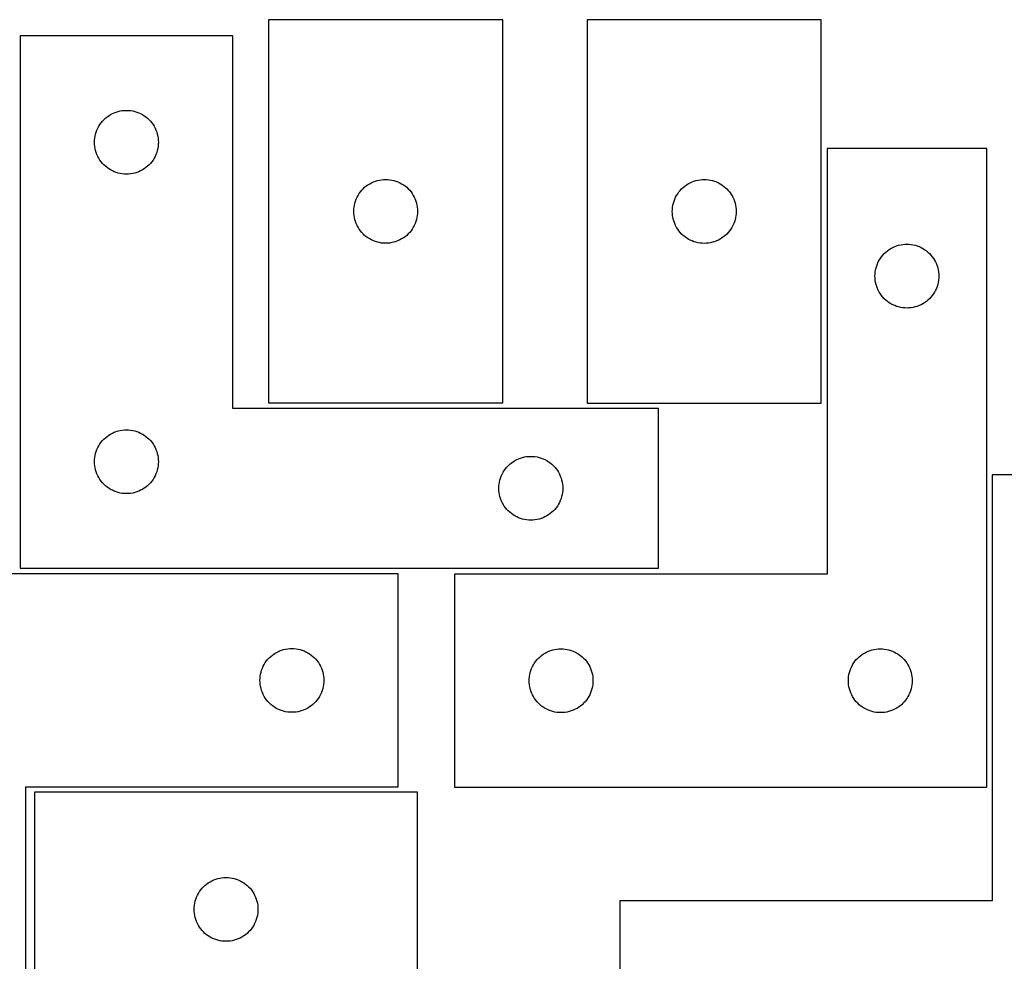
# Model space of a CAD drawing. Header units: millimetres. Extents: x 7 to 1243, y 7 to 1502.
# Tile 17 of 25: x 375 to 653, y 1076 to 1341. Entities that reach past the tile are written whole.
import ezdxf

# ---------------------------------------------------------------- set-up
doc = ezdxf.new("R2010")
doc.units = ezdxf.units.MM
doc.layers.add('CUT', color=7, linetype='CONTINUOUS', true_color=0x000000)

msp = doc.modelspace()

# ---------------------------------------------------------------- linework, layer by layer
at = {"layer": 'CUT'}
for p, q in [((511.655913, 1340.92386), (445.655913, 1340.92386)), ((445.655913, 1340.92386), (445.655913, 1232.92386)), ((511.655913, 1232.92386), (511.655913, 1340.92386)), ((535.464502, 1340.898955), (535.464502, 1232.898955)), ((601.464502, 1340.898955), (535.464502, 1340.898955)), ((601.464502, 1232.898955), (601.464502, 1340.898955)), ((435.576568, 1336.37967), (375.576568, 1336.37967)), ((375.576568, 1336.37967), (375.576568, 1186.37967)), ((435.576568, 1231.37967), (435.576568, 1336.37967)), ((399.212607, 1312.743631), (399.642455, 1313.146228)), ((399.642455, 1313.146228), (400.097715, 1313.51985)), ((400.097715, 1313.51985), (400.576436, 1313.862897)), ((400.576436, 1313.862897), (401.076568, 1314.173899)), ((401.076568, 1314.173899), (401.595969, 1314.451525)), ((401.595969, 1314.451525), (402.132417, 1314.694586)), ((402.132417, 1314.694586), (402.683612, 1314.902041)), ((402.683612, 1314.902041), (403.247196, 1315.073002)), ((403.247196, 1315.073002), (403.820755, 1315.206738)), ((403.820755, 1315.206738), (404.401832, 1315.302674)), ((404.401832, 1315.302674), (404.987939, 1315.3604)), ((404.987939, 1315.3604), (405.576568, 1315.37967)), ((405.576568, 1315.37967), (406.165196, 1315.3604)), ((406.165196, 1315.3604), (406.751303, 1315.302674)), ((406.751303, 1315.302674), (407.332381, 1315.206738)), ((407.332381, 1315.206738), (407.905939, 1315.073002)), ((407.905939, 1315.073002), (408.469523, 1314.902041)), ((408.469523, 1314.902041), (409.020719, 1314.694586)), ((409.020719, 1314.694586), (409.557166, 1314.451525)), ((409.557166, 1314.451525), (410.076568, 1314.173899)), ((410.076568, 1314.173899), (410.5767, 1313.862897)), ((410.5767, 1313.862897), (411.055421, 1313.51985)), ((411.055421, 1313.51985), (411.51068, 1313.146228)), ((411.51068, 1313.146228), (411.940529, 1312.743631)), ((397.261652, 1309.823821), (397.504713, 1310.360268)), ((397.504713, 1310.360268), (397.782339, 1310.87967)), ((397.782339, 1310.87967), (398.093341, 1311.379802)), ((398.093341, 1311.379802), (398.436388, 1311.858523)), ((398.436388, 1311.858523), (398.810009, 1312.313782)), ((398.810009, 1312.313782), (399.212607, 1312.743631)), ((411.940529, 1312.743631), (412.343126, 1312.313782)), ((412.343126, 1312.313782), (412.716748, 1311.858523)), ((412.716748, 1311.858523), (413.059794, 1311.379802)), ((413.059794, 1311.379802), (413.370796, 1310.87967)), ((413.370796, 1310.87967), (413.648422, 1310.360268)), ((413.648422, 1310.360268), (413.891483, 1309.823821)), ((396.595837, 1306.968298), (396.653564, 1307.554406)), ((396.653564, 1307.554406), (396.7495, 1308.135483)), ((396.7495, 1308.135483), (396.883235, 1308.709041)), ((396.883235, 1308.709041), (397.054196, 1309.272625)), ((397.054196, 1309.272625), (397.261652, 1309.823821)), ((413.891483, 1309.823821), (414.098939, 1309.272625)), ((414.098939, 1309.272625), (414.2699, 1308.709041)), ((414.2699, 1308.709041), (414.403635, 1308.135483)), ((414.403635, 1308.135483), (414.499571, 1307.554406)), ((414.499571, 1307.554406), (414.557298, 1306.968298)), ((396.576568, 1306.37967), (396.595837, 1306.968298)), ((396.595837, 1305.791042), (396.576568, 1306.37967)), ((396.653564, 1305.204934), (396.595837, 1305.791042)), ((396.7495, 1304.623857), (396.653564, 1305.204934)), ((414.499571, 1305.204934), (414.403635, 1304.623857)), ((414.557298, 1305.791042), (414.499571, 1305.204934)), ((414.557298, 1306.968298), (414.576568, 1306.37967)), ((414.576568, 1306.37967), (414.557298, 1305.791042)), ((396.883235, 1304.050299), (396.7495, 1304.623857)), ((397.054196, 1303.486715), (396.883235, 1304.050299)), ((397.261652, 1302.935519), (397.054196, 1303.486715)), ((397.504713, 1302.399072), (397.261652, 1302.935519)), ((397.782339, 1301.87967), (397.504713, 1302.399072)), ((413.648422, 1302.399072), (413.370796, 1301.87967)), ((413.891483, 1302.935519), (413.648422, 1302.399072)), ((414.098939, 1303.486715), (413.891483, 1302.935519)), ((414.2699, 1304.050299), (414.098939, 1303.486715)), ((414.403635, 1304.623857), (414.2699, 1304.050299)), ((648.102751, 1304.669222), (603.102751, 1304.669222)), ((603.102751, 1304.669222), (603.102751, 1184.669222)), ((648.102751, 1124.669222), (648.102751, 1304.669222)), ((398.093341, 1301.379538), (397.782339, 1301.87967)), ((398.436388, 1300.900817), (398.093341, 1301.379538)), ((398.810009, 1300.445558), (398.436388, 1300.900817)), ((399.212607, 1300.015709), (398.810009, 1300.445558)), ((399.642455, 1299.613112), (399.212607, 1300.015709)), ((400.097715, 1299.23949), (399.642455, 1299.613112)), ((400.576436, 1298.896444), (400.097715, 1299.23949)), ((411.055421, 1299.23949), (410.5767, 1298.896444)), ((411.51068, 1299.613112), (411.055421, 1299.23949)), ((411.940529, 1300.015709), (411.51068, 1299.613112)), ((412.343126, 1300.445558), (411.940529, 1300.015709)), ((412.716748, 1300.900817), (412.343126, 1300.445558)), ((413.059794, 1301.379538), (412.716748, 1300.900817)), ((413.370796, 1301.87967), (413.059794, 1301.379538)), ((401.076568, 1298.585441), (400.576436, 1298.896444)), ((401.595969, 1298.307815), (401.076568, 1298.585441)), ((402.132417, 1298.064754), (401.595969, 1298.307815)), ((402.683612, 1297.857299), (402.132417, 1298.064754)), ((403.247196, 1297.686338), (402.683612, 1297.857299)), ((403.820755, 1297.552603), (403.247196, 1297.686338)), ((404.401832, 1297.456666), (403.820755, 1297.552603)), ((404.987939, 1297.39894), (404.401832, 1297.456666)), ((405.576568, 1297.37967), (404.987939, 1297.39894)), ((406.165196, 1297.39894), (405.576568, 1297.37967)), ((406.751303, 1297.456666), (406.165196, 1297.39894)), ((407.332381, 1297.552603), (406.751303, 1297.456666)), ((407.905939, 1297.686338), (407.332381, 1297.552603)), ((408.469523, 1297.857299), (407.905939, 1297.686338)), ((409.020719, 1298.064754), (408.469523, 1297.857299)), ((409.557166, 1298.307815), (409.020719, 1298.064754)), ((410.076568, 1298.585441), (409.557166, 1298.307815)), ((410.5767, 1298.896444), (410.076568, 1298.585441)), ((472.291952, 1293.287821), (472.7218, 1293.690419)), ((472.7218, 1293.690419), (473.17706, 1294.06404)), ((473.17706, 1294.06404), (473.655781, 1294.407087)), ((473.655781, 1294.407087), (474.155913, 1294.718089)), ((474.155913, 1294.718089), (474.675314, 1294.995715)), ((474.675314, 1294.995715), (475.211762, 1295.238776)), ((475.211762, 1295.238776), (475.762958, 1295.446231)), ((475.762958, 1295.446231), (476.326541, 1295.617193)), ((476.326541, 1295.617193), (476.9001, 1295.750928)), ((476.9001, 1295.750928), (477.481177, 1295.846864)), ((477.481177, 1295.846864), (478.067285, 1295.904591)), ((478.067285, 1295.904591), (478.655913, 1295.92386)), ((478.655913, 1295.92386), (479.244541, 1295.904591)), ((479.244541, 1295.904591), (479.830648, 1295.846864)), ((479.830648, 1295.846864), (480.411726, 1295.750928)), ((480.411726, 1295.750928), (480.985284, 1295.617193)), ((480.985284, 1295.617193), (481.548868, 1295.446231)), ((481.548868, 1295.446231), (482.100064, 1295.238776)), ((482.100064, 1295.238776), (482.636511, 1294.995715)), ((482.636511, 1294.995715), (483.155913, 1294.718089)), ((483.155913, 1294.718089), (483.656045, 1294.407087)), ((483.656045, 1294.407087), (484.134766, 1294.06404)), ((484.134766, 1294.06404), (484.590025, 1293.690419)), ((484.590025, 1293.690419), (485.019874, 1293.287821)), ((562.100541, 1293.262916), (562.530389, 1293.665513)), ((562.530389, 1293.665513), (562.985649, 1294.039135)), ((562.985649, 1294.039135), (563.46437, 1294.382182)), ((563.46437, 1294.382182), (563.964502, 1294.693184)), ((563.964502, 1294.693184), (564.483904, 1294.97081)), ((564.483904, 1294.97081), (565.020351, 1295.213871)), ((565.020351, 1295.213871), (565.571547, 1295.421326)), ((565.571547, 1295.421326), (566.13513, 1295.592287)), ((566.13513, 1295.592287), (566.708689, 1295.726023)), ((566.708689, 1295.726023), (567.289766, 1295.821959)), ((567.289766, 1295.821959), (567.875874, 1295.879685)), ((567.875874, 1295.879685), (568.464502, 1295.898955)), ((568.464502, 1295.898955), (569.05313, 1295.879685)), ((569.05313, 1295.879685), (569.639237, 1295.821959)), ((569.639237, 1295.821959), (570.220315, 1295.726023)), ((570.220315, 1295.726023), (570.793873, 1295.592287)), ((570.793873, 1295.592287), (571.357457, 1295.421326)), ((571.357457, 1295.421326), (571.908653, 1295.213871)), ((571.908653, 1295.213871), (572.4451, 1294.97081)), ((572.4451, 1294.97081), (572.964502, 1294.693184)), ((572.964502, 1294.693184), (573.464634, 1294.382182)), ((573.464634, 1294.382182), (573.943355, 1294.039135)), ((573.943355, 1294.039135), (574.398614, 1293.665513)), ((574.398614, 1293.665513), (574.828463, 1293.262916)), ((470.340997, 1290.368011), (470.584058, 1290.904458)), ((470.584058, 1290.904458), (470.861684, 1291.42386)), ((470.861684, 1291.42386), (471.172686, 1291.923992)), ((471.172686, 1291.923992), (471.515733, 1292.402713)), ((471.515733, 1292.402713), (471.889354, 1292.857973)), ((471.889354, 1292.857973), (472.291952, 1293.287821)), ((485.019874, 1293.287821), (485.422471, 1292.857973)), ((485.422471, 1292.857973), (485.796093, 1292.402713)), ((485.796093, 1292.402713), (486.139139, 1291.923992)), ((486.139139, 1291.923992), (486.450141, 1291.42386)), ((486.450141, 1291.42386), (486.727767, 1290.904458)), ((486.727767, 1290.904458), (486.970828, 1290.368011)), ((560.149586, 1290.343106), (560.392647, 1290.879553)), ((560.392647, 1290.879553), (560.670273, 1291.398955)), ((560.670273, 1291.398955), (560.981275, 1291.899087)), ((560.981275, 1291.899087), (561.324322, 1292.377808)), ((561.324322, 1292.377808), (561.697943, 1292.833067)), ((561.697943, 1292.833067), (562.100541, 1293.262916)), ((574.828463, 1293.262916), (575.23106, 1292.833067)), ((575.23106, 1292.833067), (575.604682, 1292.377808)), ((575.604682, 1292.377808), (575.947728, 1291.899087)), ((575.947728, 1291.899087), (576.25873, 1291.398955)), ((576.25873, 1291.398955), (576.536356, 1290.879553)), ((576.536356, 1290.879553), (576.779418, 1290.343106)), ((469.675182, 1287.512488), (469.732909, 1288.098596)), ((469.732909, 1288.098596), (469.828845, 1288.679673)), ((469.828845, 1288.679673), (469.96258, 1289.253232)), ((469.96258, 1289.253232), (470.133542, 1289.816815)), ((470.133542, 1289.816815), (470.340997, 1290.368011)), ((486.970828, 1290.368011), (487.178284, 1289.816815)), ((487.178284, 1289.816815), (487.349245, 1289.253232)), ((487.349245, 1289.253232), (487.48298, 1288.679673)), ((487.48298, 1288.679673), (487.578916, 1288.098596)), ((487.578916, 1288.098596), (487.636643, 1287.512488)), ((559.483771, 1287.487583), (559.541498, 1288.073691)), ((559.541498, 1288.073691), (559.637434, 1288.654768)), ((559.637434, 1288.654768), (559.771169, 1289.228326)), ((559.771169, 1289.228326), (559.942131, 1289.79191)), ((559.942131, 1289.79191), (560.149586, 1290.343106)), ((576.779418, 1290.343106), (576.986873, 1289.79191)), ((576.986873, 1289.79191), (577.157834, 1289.228326)), ((577.157834, 1289.228326), (577.291569, 1288.654768)), ((577.291569, 1288.654768), (577.387505, 1288.073691)), ((577.387505, 1288.073691), (577.445232, 1287.487583)), ((469.655913, 1286.92386), (469.675182, 1287.512488)), ((469.675182, 1286.335232), (469.655913, 1286.92386)), ((469.732909, 1285.749125), (469.675182, 1286.335232)), ((469.828845, 1285.168047), (469.732909, 1285.749125)), ((487.578916, 1285.749125), (487.48298, 1285.168047)), ((487.636643, 1286.335232), (487.578916, 1285.749125)), ((487.636643, 1287.512488), (487.655913, 1286.92386)), ((487.655913, 1286.92386), (487.636643, 1286.335232)), ((559.464502, 1286.898955), (559.483771, 1287.487583)), ((559.483771, 1286.310327), (559.464502, 1286.898955)), ((559.541498, 1285.724219), (559.483771, 1286.310327)), ((559.637434, 1285.143142), (559.541498, 1285.724219)), ((577.387505, 1285.724219), (577.291569, 1285.143142)), ((577.445232, 1286.310327), (577.387505, 1285.724219)), ((577.445232, 1287.487583), (577.464502, 1286.898955)), ((577.464502, 1286.898955), (577.445232, 1286.310327)), ((469.96258, 1284.594489), (469.828845, 1285.168047)), ((470.133542, 1284.030905), (469.96258, 1284.594489)), ((470.340997, 1283.479709), (470.133542, 1284.030905)), ((470.584058, 1282.943262), (470.340997, 1283.479709)), ((470.861684, 1282.42386), (470.584058, 1282.943262)), ((486.727767, 1282.943262), (486.450141, 1282.42386)), ((486.970828, 1283.479709), (486.727767, 1282.943262)), ((487.178284, 1284.030905), (486.970828, 1283.479709)), ((487.349245, 1284.594489), (487.178284, 1284.030905)), ((487.48298, 1285.168047), (487.349245, 1284.594489)), ((559.771169, 1284.569584), (559.637434, 1285.143142)), ((559.942131, 1284.006), (559.771169, 1284.569584)), ((560.149586, 1283.454804), (559.942131, 1284.006)), ((560.392647, 1282.918357), (560.149586, 1283.454804)), ((560.670273, 1282.398955), (560.392647, 1282.918357)), ((576.536356, 1282.918357), (576.25873, 1282.398955)), ((576.779418, 1283.454804), (576.536356, 1282.918357)), ((576.986873, 1284.006), (576.779418, 1283.454804)), ((577.157834, 1284.569584), (576.986873, 1284.006)), ((577.291569, 1285.143142), (577.157834, 1284.569584)), ((471.172686, 1281.923728), (470.861684, 1282.42386)), ((471.515733, 1281.445007), (471.172686, 1281.923728)), ((471.889354, 1280.989748), (471.515733, 1281.445007)), ((472.291952, 1280.559899), (471.889354, 1280.989748)), ((472.7218, 1280.157302), (472.291952, 1280.559899)), ((473.17706, 1279.78368), (472.7218, 1280.157302)), ((473.655781, 1279.440634), (473.17706, 1279.78368)), ((484.134766, 1279.78368), (483.656045, 1279.440634)), ((484.590025, 1280.157302), (484.134766, 1279.78368)), ((485.019874, 1280.559899), (484.590025, 1280.157302)), ((485.422471, 1280.989748), (485.019874, 1280.559899)), ((485.796093, 1281.445007), (485.422471, 1280.989748)), ((486.139139, 1281.923728), (485.796093, 1281.445007)), ((486.450141, 1282.42386), (486.139139, 1281.923728)), ((560.981275, 1281.898823), (560.670273, 1282.398955)), ((561.324322, 1281.420102), (560.981275, 1281.898823)), ((561.697943, 1280.964843), (561.324322, 1281.420102)), ((562.100541, 1280.534994), (561.697943, 1280.964843)), ((562.530389, 1280.132397), (562.100541, 1280.534994)), ((562.985649, 1279.758775), (562.530389, 1280.132397)), ((563.46437, 1279.415729), (562.985649, 1279.758775)), ((573.943355, 1279.758775), (573.464634, 1279.415729)), ((574.398614, 1280.132397), (573.943355, 1279.758775)), ((574.828463, 1280.534994), (574.398614, 1280.132397)), ((575.23106, 1280.964843), (574.828463, 1280.534994)), ((575.604682, 1281.420102), (575.23106, 1280.964843)), ((575.947728, 1281.898823), (575.604682, 1281.420102)), ((576.25873, 1282.398955), (575.947728, 1281.898823)), ((474.155913, 1279.129632), (473.655781, 1279.440634)), ((474.675314, 1278.852006), (474.155913, 1279.129632)), ((475.211762, 1278.608944), (474.675314, 1278.852006)), ((475.762958, 1278.401489), (475.211762, 1278.608944)), ((476.326541, 1278.230528), (475.762958, 1278.401489)), ((476.9001, 1278.096793), (476.326541, 1278.230528)), ((477.481177, 1278.000856), (476.9001, 1278.096793)), ((478.067285, 1277.94313), (477.481177, 1278.000856)), ((478.655913, 1277.92386), (478.067285, 1277.94313)), ((479.244541, 1277.94313), (478.655913, 1277.92386)), ((479.830648, 1278.000856), (479.244541, 1277.94313)), ((480.411726, 1278.096793), (479.830648, 1278.000856)), ((480.985284, 1278.230528), (480.411726, 1278.096793)), ((481.548868, 1278.401489), (480.985284, 1278.230528)), ((482.100064, 1278.608944), (481.548868, 1278.401489)), ((482.636511, 1278.852006), (482.100064, 1278.608944)), ((483.155913, 1279.129632), (482.636511, 1278.852006)), ((483.656045, 1279.440634), (483.155913, 1279.129632)), ((563.964502, 1279.104726), (563.46437, 1279.415729)), ((564.483904, 1278.8271), (563.964502, 1279.104726)), ((565.020351, 1278.584039), (564.483904, 1278.8271)), ((565.571547, 1278.376584), (565.020351, 1278.584039)), ((566.13513, 1278.205623), (565.571547, 1278.376584)), ((566.708689, 1278.071887), (566.13513, 1278.205623)), ((567.289766, 1277.975951), (566.708689, 1278.071887)), ((567.875874, 1277.918225), (567.289766, 1277.975951)), ((568.464502, 1277.898955), (567.875874, 1277.918225)), ((569.05313, 1277.918225), (568.464502, 1277.898955)), ((569.639237, 1277.975951), (569.05313, 1277.918225)), ((570.220315, 1278.071887), (569.639237, 1277.975951)), ((570.793873, 1278.205623), (570.220315, 1278.071887)), ((571.357457, 1278.376584), (570.793873, 1278.205623)), ((571.908653, 1278.584039), (571.357457, 1278.376584)), ((572.4451, 1278.8271), (571.908653, 1278.584039)), ((572.964502, 1279.104726), (572.4451, 1278.8271)), ((573.464634, 1279.415729), (572.964502, 1279.104726)), ((621.622153, 1276.741076), (622.1586, 1276.984137)), ((622.1586, 1276.984137), (622.709796, 1277.191593)), ((622.709796, 1277.191593), (623.27338, 1277.362554)), ((623.27338, 1277.362554), (623.846938, 1277.496289)), ((623.846938, 1277.496289), (624.428015, 1277.592225)), ((624.428015, 1277.592225), (625.014123, 1277.649952)), ((625.014123, 1277.649952), (625.602751, 1277.669222)), ((625.602751, 1277.669222), (626.191379, 1277.649952)), ((626.191379, 1277.649952), (626.777487, 1277.592225)), ((626.777487, 1277.592225), (627.358564, 1277.496289)), ((627.358564, 1277.496289), (627.932122, 1277.362554)), ((627.932122, 1277.362554), (628.495706, 1277.191593)), ((628.495706, 1277.191593), (629.046902, 1276.984137)), ((629.046902, 1276.984137), (629.583349, 1276.741076)), ((618.119525, 1273.669354), (618.462571, 1274.148074)), ((618.462571, 1274.148074), (618.836193, 1274.603334)), ((618.836193, 1274.603334), (619.23879, 1275.033183)), ((619.23879, 1275.033183), (619.668639, 1275.43578)), ((619.668639, 1275.43578), (620.123898, 1275.809402)), ((620.123898, 1275.809402), (620.602619, 1276.152448)), ((620.602619, 1276.152448), (621.102751, 1276.46345)), ((621.102751, 1276.46345), (621.622153, 1276.741076)), ((629.583349, 1276.741076), (630.102751, 1276.46345)), ((630.102751, 1276.46345), (630.602883, 1276.152448)), ((630.602883, 1276.152448), (631.081604, 1275.809402)), ((631.081604, 1275.809402), (631.536863, 1275.43578)), ((631.536863, 1275.43578), (631.966712, 1275.033183)), ((631.966712, 1275.033183), (632.369309, 1274.603334)), ((632.369309, 1274.603334), (632.742931, 1274.148074)), ((632.742931, 1274.148074), (633.085978, 1273.669354)), ((616.909419, 1270.998593), (617.08038, 1271.562177)), ((617.08038, 1271.562177), (617.287835, 1272.113372)), ((617.287835, 1272.113372), (617.530896, 1272.64982)), ((617.530896, 1272.64982), (617.808522, 1273.169222)), ((617.808522, 1273.169222), (618.119525, 1273.669354)), ((633.085978, 1273.669354), (633.39698, 1273.169222)), ((633.39698, 1273.169222), (633.674606, 1272.64982)), ((633.674606, 1272.64982), (633.917667, 1272.113372)), ((633.917667, 1272.113372), (634.125122, 1271.562177)), ((634.125122, 1271.562177), (634.296084, 1270.998593)), ((616.602751, 1268.669222), (616.622021, 1269.25785)), ((616.622021, 1268.080593), (616.602751, 1268.669222)), ((616.622021, 1269.25785), (616.679747, 1269.843957)), ((616.679747, 1269.843957), (616.775684, 1270.425034)), ((616.775684, 1270.425034), (616.909419, 1270.998593)), ((634.296084, 1270.998593), (634.429819, 1270.425034)), ((634.429819, 1270.425034), (634.525755, 1269.843957)), ((634.525755, 1269.843957), (634.583481, 1269.25785)), ((634.583481, 1269.25785), (634.602751, 1268.669222)), ((634.602751, 1268.669222), (634.583481, 1268.080593)), ((616.679747, 1267.494486), (616.622021, 1268.080593)), ((616.775684, 1266.913409), (616.679747, 1267.494486)), ((616.909419, 1266.33985), (616.775684, 1266.913409)), ((617.08038, 1265.776266), (616.909419, 1266.33985)), ((634.296084, 1266.33985), (634.125122, 1265.776266)), ((634.429819, 1266.913409), (634.296084, 1266.33985)), ((634.525755, 1267.494486), (634.429819, 1266.913409)), ((634.583481, 1268.080593), (634.525755, 1267.494486)), ((617.287835, 1265.225071), (617.08038, 1265.776266)), ((617.530896, 1264.688623), (617.287835, 1265.225071)), ((617.808522, 1264.169222), (617.530896, 1264.688623)), ((618.119525, 1263.669089), (617.808522, 1264.169222)), ((618.462571, 1263.190369), (618.119525, 1263.669089)), ((618.836193, 1262.735109), (618.462571, 1263.190369)), ((632.742931, 1263.190369), (632.369309, 1262.735109)), ((633.085978, 1263.669089), (632.742931, 1263.190369)), ((633.39698, 1264.169222), (633.085978, 1263.669089)), ((633.674606, 1264.688623), (633.39698, 1264.169222)), ((633.917667, 1265.225071), (633.674606, 1264.688623)), ((634.125122, 1265.776266), (633.917667, 1265.225071)), ((619.23879, 1262.305261), (618.836193, 1262.735109)), ((619.668639, 1261.902663), (619.23879, 1262.305261)), ((620.123898, 1261.529042), (619.668639, 1261.902663)), ((620.602619, 1261.185995), (620.123898, 1261.529042)), ((621.102751, 1260.874993), (620.602619, 1261.185995)), ((621.622153, 1260.597367), (621.102751, 1260.874993)), ((622.1586, 1260.354306), (621.622153, 1260.597367)), ((622.709796, 1260.14685), (622.1586, 1260.354306)), ((629.046902, 1260.354306), (628.495706, 1260.14685)), ((629.583349, 1260.597367), (629.046902, 1260.354306)), ((630.102751, 1260.874993), (629.583349, 1260.597367)), ((630.602883, 1261.185995), (630.102751, 1260.874993)), ((631.081604, 1261.529042), (630.602883, 1261.185995)), ((631.536863, 1261.902663), (631.081604, 1261.529042)), ((631.966712, 1262.305261), (631.536863, 1261.902663)), ((632.369309, 1262.735109), (631.966712, 1262.305261)), ((623.27338, 1259.975889), (622.709796, 1260.14685)), ((623.846938, 1259.842154), (623.27338, 1259.975889)), ((624.428015, 1259.746218), (623.846938, 1259.842154)), ((625.014123, 1259.688491), (624.428015, 1259.746218)), ((625.602751, 1259.669222), (625.014123, 1259.688491)), ((626.191379, 1259.688491), (625.602751, 1259.669222)), ((626.777487, 1259.746218), (626.191379, 1259.688491)), ((627.358564, 1259.842154), (626.777487, 1259.746218)), ((627.932122, 1259.975889), (627.358564, 1259.842154)), ((628.495706, 1260.14685), (627.932122, 1259.975889)), ((445.655913, 1232.92386), (511.655913, 1232.92386)), ((535.464502, 1232.898955), (601.464502, 1232.898955)), ((555.576568, 1231.37967), (435.576568, 1231.37967)), ((555.576568, 1186.37967), (555.576568, 1231.37967)), ((401.076568, 1224.173899), (401.595969, 1224.451525)), ((401.595969, 1224.451525), (402.132417, 1224.694586)), ((402.132417, 1224.694586), (402.683612, 1224.902041)), ((402.683612, 1224.902041), (403.247196, 1225.073002)), ((403.247196, 1225.073002), (403.820755, 1225.206738)), ((403.820755, 1225.206738), (404.401832, 1225.302674)), ((404.401832, 1225.302674), (404.987939, 1225.3604)), ((404.987939, 1225.3604), (405.576568, 1225.37967)), ((405.576568, 1225.37967), (406.165196, 1225.3604)), ((406.165196, 1225.3604), (406.751303, 1225.302674)), ((406.751303, 1225.302674), (407.332381, 1225.206738)), ((407.332381, 1225.206738), (407.905939, 1225.073002)), ((407.905939, 1225.073002), (408.469523, 1224.902041)), ((408.469523, 1224.902041), (409.020719, 1224.694586)), ((409.020719, 1224.694586), (409.557166, 1224.451525)), ((409.557166, 1224.451525), (410.076568, 1224.173899)), ((398.093341, 1221.379802), (398.436388, 1221.858523)), ((398.436388, 1221.858523), (398.810009, 1222.313782)), ((398.810009, 1222.313782), (399.212607, 1222.743631)), ((399.212607, 1222.743631), (399.642455, 1223.146228)), ((399.642455, 1223.146228), (400.097715, 1223.51985)), ((400.097715, 1223.51985), (400.576436, 1223.862897)), ((400.576436, 1223.862897), (401.076568, 1224.173899)), ((410.076568, 1224.173899), (410.5767, 1223.862897)), ((410.5767, 1223.862897), (411.055421, 1223.51985)), ((411.055421, 1223.51985), (411.51068, 1223.146228)), ((411.51068, 1223.146228), (411.940529, 1222.743631)), ((411.940529, 1222.743631), (412.343126, 1222.313782)), ((412.343126, 1222.313782), (412.716748, 1221.858523)), ((412.716748, 1221.858523), (413.059794, 1221.379802)), ((396.7495, 1218.135483), (396.883235, 1218.709041)), ((396.883235, 1218.709041), (397.054196, 1219.272625)), ((397.054196, 1219.272625), (397.261652, 1219.823821)), ((397.261652, 1219.823821), (397.504713, 1220.360268)), ((397.504713, 1220.360268), (397.782339, 1220.87967)), ((397.782339, 1220.87967), (398.093341, 1221.379802)), ((413.059794, 1221.379802), (413.370796, 1220.87967)), ((413.370796, 1220.87967), (413.648422, 1220.360268)), ((413.648422, 1220.360268), (413.891483, 1219.823821)), ((413.891483, 1219.823821), (414.098939, 1219.272625)), ((414.098939, 1219.272625), (414.2699, 1218.709041)), ((414.2699, 1218.709041), (414.403635, 1218.135483)), ((396.576568, 1216.37967), (396.595837, 1216.968298)), ((396.595837, 1215.791042), (396.576568, 1216.37967)), ((396.595837, 1216.968298), (396.653564, 1217.554406)), ((396.653564, 1217.554406), (396.7495, 1218.135483)), ((414.403635, 1218.135483), (414.499571, 1217.554406)), ((414.499571, 1217.554406), (414.557298, 1216.968298)), ((414.557298, 1216.968298), (414.576568, 1216.37967)), ((414.576568, 1216.37967), (414.557298, 1215.791042)), ((513.642455, 1215.646228), (514.097715, 1216.01985)), ((514.097715, 1216.01985), (514.576436, 1216.362897)), ((514.576436, 1216.362897), (515.076568, 1216.673899)), ((515.076568, 1216.673899), (515.595969, 1216.951525)), ((515.595969, 1216.951525), (516.132417, 1217.194586)), ((516.132417, 1217.194586), (516.683612, 1217.402041)), ((516.683612, 1217.402041), (517.247196, 1217.573002)), ((517.247196, 1217.573002), (517.820755, 1217.706738)), ((517.820755, 1217.706738), (518.401832, 1217.802674)), ((518.401832, 1217.802674), (518.987939, 1217.8604)), ((518.987939, 1217.8604), (519.576568, 1217.87967)), ((519.576568, 1217.87967), (520.165196, 1217.8604)), ((520.165196, 1217.8604), (520.751303, 1217.802674)), ((520.751303, 1217.802674), (521.332381, 1217.706738)), ((521.332381, 1217.706738), (521.905939, 1217.573002)), ((521.905939, 1217.573002), (522.469523, 1217.402041)), ((522.469523, 1217.402041), (523.020719, 1217.194586)), ((523.020719, 1217.194586), (523.557166, 1216.951525)), ((523.557166, 1216.951525), (524.076568, 1216.673899)), ((524.076568, 1216.673899), (524.5767, 1216.362897)), ((524.5767, 1216.362897), (525.055421, 1216.01985)), ((525.055421, 1216.01985), (525.51068, 1215.646228)), ((396.653564, 1215.204934), (396.595837, 1215.791042)), ((396.7495, 1214.623857), (396.653564, 1215.204934)), ((396.883235, 1214.050299), (396.7495, 1214.623857)), ((397.054196, 1213.486715), (396.883235, 1214.050299)), ((397.261652, 1212.935519), (397.054196, 1213.486715)), ((414.098939, 1213.486715), (413.891483, 1212.935519)), ((414.2699, 1214.050299), (414.098939, 1213.486715)), ((414.403635, 1214.623857), (414.2699, 1214.050299)), ((414.499571, 1215.204934), (414.403635, 1214.623857)), ((414.557298, 1215.791042), (414.499571, 1215.204934)), ((511.504713, 1212.860268), (511.782339, 1213.37967)), ((511.782339, 1213.37967), (512.093341, 1213.879802)), ((512.093341, 1213.879802), (512.436388, 1214.358523)), ((512.436388, 1214.358523), (512.810009, 1214.813782)), ((512.810009, 1214.813782), (513.212607, 1215.243631)), ((513.212607, 1215.243631), (513.642455, 1215.646228)), ((525.51068, 1215.646228), (525.940529, 1215.243631)), ((525.940529, 1215.243631), (526.343126, 1214.813782)), ((526.343126, 1214.813782), (526.716748, 1214.358523)), ((526.716748, 1214.358523), (527.059794, 1213.879802)), ((527.059794, 1213.879802), (527.370796, 1213.37967)), ((527.370796, 1213.37967), (527.648422, 1212.860268)), ((397.504713, 1212.399072), (397.261652, 1212.935519)), ((397.782339, 1211.87967), (397.504713, 1212.399072)), ((398.093341, 1211.379538), (397.782339, 1211.87967)), ((398.436388, 1210.900817), (398.093341, 1211.379538)), ((398.810009, 1210.445558), (398.436388, 1210.900817)), ((399.212607, 1210.015709), (398.810009, 1210.445558)), ((412.343126, 1210.445558), (411.940529, 1210.015709)), ((412.716748, 1210.900817), (412.343126, 1210.445558)), ((413.059794, 1211.379538), (412.716748, 1210.900817)), ((413.370796, 1211.87967), (413.059794, 1211.379538)), ((413.648422, 1212.399072), (413.370796, 1211.87967)), ((413.891483, 1212.935519), (413.648422, 1212.399072)), ((510.653564, 1210.054406), (510.7495, 1210.635483)), ((510.7495, 1210.635483), (510.883235, 1211.209041)), ((510.883235, 1211.209041), (511.054196, 1211.772625)), ((511.054196, 1211.772625), (511.261652, 1212.323821)), ((511.261652, 1212.323821), (511.504713, 1212.860268)), ((527.648422, 1212.860268), (527.891483, 1212.323821)), ((527.891483, 1212.323821), (528.098939, 1211.772625)), ((528.098939, 1211.772625), (528.2699, 1211.209041)), ((528.2699, 1211.209041), (528.403635, 1210.635483)), ((528.403635, 1210.635483), (528.499571, 1210.054406)), ((694.660063, 1212.671175), (649.660063, 1212.671175)), ((649.660063, 1212.671175), (649.660063, 1092.671175)), ((399.642455, 1209.613112), (399.212607, 1210.015709)), ((400.097715, 1209.23949), (399.642455, 1209.613112)), ((400.576436, 1208.896444), (400.097715, 1209.23949)), ((401.076568, 1208.585441), (400.576436, 1208.896444)), ((401.595969, 1208.307815), (401.076568, 1208.585441)), ((402.132417, 1208.064754), (401.595969, 1208.307815)), ((402.683612, 1207.857299), (402.132417, 1208.064754)), ((403.247196, 1207.686338), (402.683612, 1207.857299)), ((403.820755, 1207.552603), (403.247196, 1207.686338)), ((404.401832, 1207.456666), (403.820755, 1207.552603)), ((407.332381, 1207.552603), (406.751303, 1207.456666)), ((407.905939, 1207.686338), (407.332381, 1207.552603)), ((408.469523, 1207.857299), (407.905939, 1207.686338)), ((409.020719, 1208.064754), (408.469523, 1207.857299)), ((409.557166, 1208.307815), (409.020719, 1208.064754)), ((410.076568, 1208.585441), (409.557166, 1208.307815)), ((410.5767, 1208.896444), (410.076568, 1208.585441)), ((411.055421, 1209.23949), (410.5767, 1208.896444)), ((411.51068, 1209.613112), (411.055421, 1209.23949)), ((411.940529, 1210.015709), (411.51068, 1209.613112)), ((510.576568, 1208.87967), (510.595837, 1209.468298)), ((510.595837, 1208.291042), (510.576568, 1208.87967)), ((510.595837, 1209.468298), (510.653564, 1210.054406)), ((510.653564, 1207.704934), (510.595837, 1208.291042)), ((510.7495, 1207.123857), (510.653564, 1207.704934)), ((528.499571, 1207.704934), (528.403635, 1207.123857)), ((528.499571, 1210.054406), (528.557298, 1209.468298)), ((528.557298, 1208.291042), (528.499571, 1207.704934)), ((528.557298, 1209.468298), (528.576568, 1208.87967)), ((528.576568, 1208.87967), (528.557298, 1208.291042)), ((404.987939, 1207.39894), (404.401832, 1207.456666)), ((405.576568, 1207.37967), (404.987939, 1207.39894)), ((406.165196, 1207.39894), (405.576568, 1207.37967)), ((406.751303, 1207.456666), (406.165196, 1207.39894)), ((510.883235, 1206.550299), (510.7495, 1207.123857)), ((511.054196, 1205.986715), (510.883235, 1206.550299)), ((511.261652, 1205.435519), (511.054196, 1205.986715)), ((511.504713, 1204.899072), (511.261652, 1205.435519)), ((511.782339, 1204.37967), (511.504713, 1204.899072)), ((527.648422, 1204.899072), (527.370796, 1204.37967)), ((527.891483, 1205.435519), (527.648422, 1204.899072)), ((528.098939, 1205.986715), (527.891483, 1205.435519)), ((528.2699, 1206.550299), (528.098939, 1205.986715)), ((528.403635, 1207.123857), (528.2699, 1206.550299)), ((512.093341, 1203.879538), (511.782339, 1204.37967)), ((512.436388, 1203.400817), (512.093341, 1203.879538)), ((512.810009, 1202.945558), (512.436388, 1203.400817)), ((513.212607, 1202.515709), (512.810009, 1202.945558)), ((513.642455, 1202.113112), (513.212607, 1202.515709)), ((514.097715, 1201.73949), (513.642455, 1202.113112)), ((525.51068, 1202.113112), (525.055421, 1201.73949)), ((525.940529, 1202.515709), (525.51068, 1202.113112)), ((526.343126, 1202.945558), (525.940529, 1202.515709)), ((526.716748, 1203.400817), (526.343126, 1202.945558)), ((527.059794, 1203.879538), (526.716748, 1203.400817)), ((527.370796, 1204.37967), (527.059794, 1203.879538)), ((514.576436, 1201.396444), (514.097715, 1201.73949)), ((515.076568, 1201.085441), (514.576436, 1201.396444)), ((515.595969, 1200.807815), (515.076568, 1201.085441)), ((516.132417, 1200.564754), (515.595969, 1200.807815)), ((516.683612, 1200.357299), (516.132417, 1200.564754)), ((517.247196, 1200.186338), (516.683612, 1200.357299)), ((517.820755, 1200.052603), (517.247196, 1200.186338)), ((518.401832, 1199.956666), (517.820755, 1200.052603)), ((518.987939, 1199.89894), (518.401832, 1199.956666)), ((519.576568, 1199.87967), (518.987939, 1199.89894)), ((520.165196, 1199.89894), (519.576568, 1199.87967)), ((520.751303, 1199.956666), (520.165196, 1199.89894)), ((521.332381, 1200.052603), (520.751303, 1199.956666)), ((521.905939, 1200.186338), (521.332381, 1200.052603)), ((522.469523, 1200.357299), (521.905939, 1200.186338)), ((523.020719, 1200.564754), (522.469523, 1200.357299)), ((523.557166, 1200.807815), (523.020719, 1200.564754)), ((524.076568, 1201.085441), (523.557166, 1200.807815)), ((524.5767, 1201.396444), (524.076568, 1201.085441)), ((525.055421, 1201.73949), (524.5767, 1201.396444)), ((375.576568, 1186.37967), (555.576568, 1186.37967)), ((482.204552, 1184.758816), (332.204552, 1184.758816)), ((482.204552, 1124.758816), (482.204552, 1184.758816)), ((603.102751, 1184.669222), (498.102751, 1184.669222)), ((498.102751, 1184.669222), (498.102751, 1124.669222)), ((448.760401, 1163.073732), (449.311597, 1163.281188)), ((449.311597, 1163.281188), (449.875181, 1163.452149)), ((449.875181, 1163.452149), (450.448739, 1163.585884)), ((450.448739, 1163.585884), (451.029816, 1163.68182)), ((451.029816, 1163.68182), (451.615924, 1163.739547)), ((451.615924, 1163.739547), (452.204552, 1163.758816)), ((452.204552, 1163.758816), (452.79318, 1163.739547)), ((452.79318, 1163.739547), (453.379288, 1163.68182)), ((453.379288, 1163.68182), (453.960365, 1163.585884)), ((453.960365, 1163.585884), (454.533924, 1163.452149)), ((454.533924, 1163.452149), (455.097507, 1163.281188)), ((455.097507, 1163.281188), (455.648703, 1163.073732)), ((524.6586, 1162.984137), (525.209796, 1163.191593)), ((525.209796, 1163.191593), (525.77338, 1163.362554)), ((525.77338, 1163.362554), (526.346938, 1163.496289)), ((526.346938, 1163.496289), (526.928015, 1163.592225)), ((526.928015, 1163.592225), (527.514123, 1163.649952)), ((527.514123, 1163.649952), (528.102751, 1163.669222)), ((528.102751, 1163.669222), (528.691379, 1163.649952)), ((528.691379, 1163.649952), (529.277487, 1163.592225)), ((529.277487, 1163.592225), (529.858564, 1163.496289)), ((529.858564, 1163.496289), (530.432122, 1163.362554)), ((530.432122, 1163.362554), (530.995706, 1163.191593)), ((530.995706, 1163.191593), (531.546902, 1162.984137)), ((614.6586, 1162.984137), (615.209796, 1163.191593)), ((615.209796, 1163.191593), (615.77338, 1163.362554)), ((615.77338, 1163.362554), (616.346938, 1163.496289)), ((616.346938, 1163.496289), (616.928015, 1163.592225)), ((616.928015, 1163.592225), (617.514123, 1163.649952)), ((617.514123, 1163.649952), (618.102751, 1163.669222)), ((618.102751, 1163.669222), (618.691379, 1163.649952)), ((618.691379, 1163.649952), (619.277487, 1163.592225)), ((619.277487, 1163.592225), (619.858564, 1163.496289)), ((619.858564, 1163.496289), (620.432122, 1163.362554)), ((620.432122, 1163.362554), (620.995706, 1163.191593)), ((620.995706, 1163.191593), (621.546902, 1162.984137)), ((445.064372, 1160.237669), (445.437994, 1160.692929)), ((445.437994, 1160.692929), (445.840591, 1161.122777)), ((445.840591, 1161.122777), (446.27044, 1161.525375)), ((446.27044, 1161.525375), (446.725699, 1161.898996)), ((446.725699, 1161.898996), (447.20442, 1162.242043)), ((447.20442, 1162.242043), (447.704552, 1162.553045)), ((447.704552, 1162.553045), (448.223954, 1162.830671)), ((448.223954, 1162.830671), (448.760401, 1163.073732)), ((455.648703, 1163.073732), (456.18515, 1162.830671)), ((456.18515, 1162.830671), (456.704552, 1162.553045)), ((456.704552, 1162.553045), (457.204684, 1162.242043)), ((457.204684, 1162.242043), (457.683405, 1161.898996)), ((457.683405, 1161.898996), (458.138664, 1161.525375)), ((458.138664, 1161.525375), (458.568513, 1161.122777)), ((458.568513, 1161.122777), (458.97111, 1160.692929)), ((458.97111, 1160.692929), (459.344732, 1160.237669)), ((520.962571, 1160.148074), (521.336193, 1160.603334)), ((521.336193, 1160.603334), (521.73879, 1161.033183)), ((521.73879, 1161.033183), (522.168639, 1161.43578)), ((522.168639, 1161.43578), (522.623898, 1161.809402)), ((522.623898, 1161.809402), (523.102619, 1162.152448)), ((523.102619, 1162.152448), (523.602751, 1162.46345)), ((523.602751, 1162.46345), (524.122153, 1162.741076)), ((524.122153, 1162.741076), (524.6586, 1162.984137)), ((531.546902, 1162.984137), (532.083349, 1162.741076)), ((532.083349, 1162.741076), (532.602751, 1162.46345)), ((532.602751, 1162.46345), (533.102883, 1162.152448)), ((533.102883, 1162.152448), (533.581604, 1161.809402)), ((533.581604, 1161.809402), (534.036863, 1161.43578)), ((534.036863, 1161.43578), (534.466712, 1161.033183)), ((534.466712, 1161.033183), (534.869309, 1160.603334)), ((534.869309, 1160.603334), (535.242931, 1160.148074)), ((610.962571, 1160.148074), (611.336193, 1160.603334)), ((611.336193, 1160.603334), (611.73879, 1161.033183)), ((611.73879, 1161.033183), (612.168639, 1161.43578)), ((612.168639, 1161.43578), (612.623898, 1161.809402)), ((612.623898, 1161.809402), (613.102619, 1162.152448)), ((613.102619, 1162.152448), (613.602751, 1162.46345)), ((613.602751, 1162.46345), (614.122153, 1162.741076)), ((614.122153, 1162.741076), (614.6586, 1162.984137)), ((621.546902, 1162.984137), (622.083349, 1162.741076)), ((622.083349, 1162.741076), (622.602751, 1162.46345)), ((622.602751, 1162.46345), (623.102883, 1162.152448)), ((623.102883, 1162.152448), (623.581604, 1161.809402)), ((623.581604, 1161.809402), (624.036863, 1161.43578)), ((624.036863, 1161.43578), (624.466712, 1161.033183)), ((624.466712, 1161.033183), (624.869309, 1160.603334)), ((624.869309, 1160.603334), (625.242931, 1160.148074)), ((443.51122, 1157.088188), (443.682181, 1157.651772)), ((443.682181, 1157.651772), (443.889636, 1158.202967)), ((443.889636, 1158.202967), (444.132697, 1158.739415)), ((444.132697, 1158.739415), (444.410324, 1159.258816)), ((444.410324, 1159.258816), (444.721326, 1159.758948)), ((444.721326, 1159.758948), (445.064372, 1160.237669)), ((459.344732, 1160.237669), (459.687779, 1159.758948)), ((459.687779, 1159.758948), (459.998781, 1159.258816)), ((459.998781, 1159.258816), (460.276407, 1158.739415)), ((460.276407, 1158.739415), (460.519468, 1158.202967)), ((460.519468, 1158.202967), (460.726923, 1157.651772)), ((460.726923, 1157.651772), (460.897885, 1157.088188)), ((519.409419, 1156.998593), (519.58038, 1157.562177)), ((519.58038, 1157.562177), (519.787835, 1158.113372)), ((519.787835, 1158.113372), (520.030896, 1158.64982)), ((520.030896, 1158.64982), (520.308522, 1159.169222)), ((520.308522, 1159.169222), (520.619525, 1159.669354)), ((520.619525, 1159.669354), (520.962571, 1160.148074)), ((535.242931, 1160.148074), (535.585978, 1159.669354)), ((535.585978, 1159.669354), (535.89698, 1159.169222)), ((535.89698, 1159.169222), (536.174606, 1158.64982)), ((536.174606, 1158.64982), (536.417667, 1158.113372)), ((536.417667, 1158.113372), (536.625122, 1157.562177)), ((536.625122, 1157.562177), (536.796084, 1156.998593)), ((609.409419, 1156.998593), (609.58038, 1157.562177)), ((609.58038, 1157.562177), (609.787835, 1158.113372)), ((609.787835, 1158.113372), (610.030896, 1158.64982)), ((610.030896, 1158.64982), (610.308522, 1159.169222)), ((610.308522, 1159.169222), (610.619525, 1159.669354)), ((610.619525, 1159.669354), (610.962571, 1160.148074)), ((625.242931, 1160.148074), (625.585978, 1159.669354)), ((625.585978, 1159.669354), (625.89698, 1159.169222)), ((625.89698, 1159.169222), (626.174606, 1158.64982)), ((626.174606, 1158.64982), (626.417667, 1158.113372)), ((626.417667, 1158.113372), (626.625122, 1157.562177)), ((626.625122, 1157.562177), (626.796084, 1156.998593)), ((443.204552, 1154.758816), (443.223822, 1155.347445)), ((443.223822, 1155.347445), (443.281548, 1155.933552)), ((443.281548, 1155.933552), (443.377485, 1156.514629)), ((443.377485, 1156.514629), (443.51122, 1157.088188)), ((460.897885, 1157.088188), (461.03162, 1156.514629)), ((461.03162, 1156.514629), (461.127556, 1155.933552)), ((461.127556, 1155.933552), (461.185282, 1155.347445)), ((461.185282, 1155.347445), (461.204552, 1154.758816)), ((519.102751, 1154.669222), (519.122021, 1155.25785)), ((519.122021, 1155.25785), (519.179747, 1155.843957)), ((519.179747, 1155.843957), (519.275684, 1156.425034)), ((519.275684, 1156.425034), (519.409419, 1156.998593)), ((536.796084, 1156.998593), (536.929819, 1156.425034)), ((536.929819, 1156.425034), (537.025755, 1155.843957)), ((537.025755, 1155.843957), (537.083481, 1155.25785)), ((537.083481, 1155.25785), (537.102751, 1154.669222)), ((609.102751, 1154.669222), (609.122021, 1155.25785)), ((609.122021, 1155.25785), (609.179747, 1155.843957)), ((609.179747, 1155.843957), (609.275684, 1156.425034)), ((609.275684, 1156.425034), (609.409419, 1156.998593)), ((626.796084, 1156.998593), (626.929819, 1156.425034)), ((626.929819, 1156.425034), (627.025755, 1155.843957)), ((627.025755, 1155.843957), (627.083481, 1155.25785)), ((627.083481, 1155.25785), (627.102751, 1154.669222)), ((443.223822, 1154.170188), (443.204552, 1154.758816)), ((443.281548, 1153.584081), (443.223822, 1154.170188)), ((443.377485, 1153.003003), (443.281548, 1153.584081)), ((443.51122, 1152.429445), (443.377485, 1153.003003)), ((443.682181, 1151.865861), (443.51122, 1152.429445)), ((460.897885, 1152.429445), (460.726923, 1151.865861)), ((461.03162, 1153.003003), (460.897885, 1152.429445)), ((461.127556, 1153.584081), (461.03162, 1153.003003)), ((461.185282, 1154.170188), (461.127556, 1153.584081)), ((461.204552, 1154.758816), (461.185282, 1154.170188)), ((519.122021, 1154.080593), (519.102751, 1154.669222)), ((519.179747, 1153.494486), (519.122021, 1154.080593)), ((519.275684, 1152.913409), (519.179747, 1153.494486)), ((519.409419, 1152.33985), (519.275684, 1152.913409)), ((519.58038, 1151.776266), (519.409419, 1152.33985)), ((536.796084, 1152.33985), (536.625122, 1151.776266)), ((536.929819, 1152.913409), (536.796084, 1152.33985)), ((537.025755, 1153.494486), (536.929819, 1152.913409)), ((537.083481, 1154.080593), (537.025755, 1153.494486)), ((537.102751, 1154.669222), (537.083481, 1154.080593)), ((609.122021, 1154.080593), (609.102751, 1154.669222)), ((609.179747, 1153.494486), (609.122021, 1154.080593)), ((609.275684, 1152.913409), (609.179747, 1153.494486)), ((609.409419, 1152.33985), (609.275684, 1152.913409)), ((609.58038, 1151.776266), (609.409419, 1152.33985)), ((626.796084, 1152.33985), (626.625122, 1151.776266)), ((626.929819, 1152.913409), (626.796084, 1152.33985)), ((627.025755, 1153.494486), (626.929819, 1152.913409)), ((627.083481, 1154.080593), (627.025755, 1153.494486)), ((627.102751, 1154.669222), (627.083481, 1154.080593)), ((443.889636, 1151.314665), (443.682181, 1151.865861)), ((444.132697, 1150.778218), (443.889636, 1151.314665)), ((444.410324, 1150.258816), (444.132697, 1150.778218)), ((444.721326, 1149.758684), (444.410324, 1150.258816)), ((445.064372, 1149.279963), (444.721326, 1149.758684)), ((445.437994, 1148.824704), (445.064372, 1149.279963)), ((459.344732, 1149.279963), (458.97111, 1148.824704)), ((459.687779, 1149.758684), (459.344732, 1149.279963)), ((459.998781, 1150.258816), (459.687779, 1149.758684)), ((460.276407, 1150.778218), (459.998781, 1150.258816)), ((460.519468, 1151.314665), (460.276407, 1150.778218)), ((460.726923, 1151.865861), (460.519468, 1151.314665)), ((519.787835, 1151.225071), (519.58038, 1151.776266)), ((520.030896, 1150.688623), (519.787835, 1151.225071)), ((520.308522, 1150.169222), (520.030896, 1150.688623)), ((520.619525, 1149.669089), (520.308522, 1150.169222)), ((520.962571, 1149.190369), (520.619525, 1149.669089)), ((535.585978, 1149.669089), (535.242931, 1149.190369)), ((535.89698, 1150.169222), (535.585978, 1149.669089)), ((536.174606, 1150.688623), (535.89698, 1150.169222)), ((536.417667, 1151.225071), (536.174606, 1150.688623)), ((536.625122, 1151.776266), (536.417667, 1151.225071)), ((609.787835, 1151.225071), (609.58038, 1151.776266)), ((610.030896, 1150.688623), (609.787835, 1151.225071)), ((610.308522, 1150.169222), (610.030896, 1150.688623)), ((610.619525, 1149.669089), (610.308522, 1150.169222)), ((610.962571, 1149.190369), (610.619525, 1149.669089)), ((625.585978, 1149.669089), (625.242931, 1149.190369)), ((625.89698, 1150.169222), (625.585978, 1149.669089)), ((626.174606, 1150.688623), (625.89698, 1150.169222)), ((626.417667, 1151.225071), (626.174606, 1150.688623)), ((626.625122, 1151.776266), (626.417667, 1151.225071)), ((445.840591, 1148.394855), (445.437994, 1148.824704)), ((446.27044, 1147.992258), (445.840591, 1148.394855)), ((446.725699, 1147.618636), (446.27044, 1147.992258)), ((447.20442, 1147.27559), (446.725699, 1147.618636)), ((447.704552, 1146.964588), (447.20442, 1147.27559)), ((448.223954, 1146.686962), (447.704552, 1146.964588)), ((448.760401, 1146.443901), (448.223954, 1146.686962)), ((456.18515, 1146.686962), (455.648703, 1146.443901)), ((456.704552, 1146.964588), (456.18515, 1146.686962)), ((457.204684, 1147.27559), (456.704552, 1146.964588)), ((457.683405, 1147.618636), (457.204684, 1147.27559)), ((458.138664, 1147.992258), (457.683405, 1147.618636)), ((458.568513, 1148.394855), (458.138664, 1147.992258)), ((458.97111, 1148.824704), (458.568513, 1148.394855)), ((521.336193, 1148.735109), (520.962571, 1149.190369)), ((521.73879, 1148.305261), (521.336193, 1148.735109)), ((522.168639, 1147.902663), (521.73879, 1148.305261)), ((522.623898, 1147.529042), (522.168639, 1147.902663)), ((523.102619, 1147.185995), (522.623898, 1147.529042)), ((523.602751, 1146.874993), (523.102619, 1147.185995)), ((524.122153, 1146.597367), (523.602751, 1146.874993)), ((524.6586, 1146.354306), (524.122153, 1146.597367)), ((532.083349, 1146.597367), (531.546902, 1146.354306)), ((532.602751, 1146.874993), (532.083349, 1146.597367)), ((533.102883, 1147.185995), (532.602751, 1146.874993)), ((533.581604, 1147.529042), (533.102883, 1147.185995)), ((534.036863, 1147.902663), (533.581604, 1147.529042)), ((534.466712, 1148.305261), (534.036863, 1147.902663)), ((534.869309, 1148.735109), (534.466712, 1148.305261)), ((535.242931, 1149.190369), (534.869309, 1148.735109)), ((611.336193, 1148.735109), (610.962571, 1149.190369)), ((611.73879, 1148.305261), (611.336193, 1148.735109)), ((612.168639, 1147.902663), (611.73879, 1148.305261)), ((612.623898, 1147.529042), (612.168639, 1147.902663)), ((613.102619, 1147.185995), (612.623898, 1147.529042)), ((613.602751, 1146.874993), (613.102619, 1147.185995)), ((614.122153, 1146.597367), (613.602751, 1146.874993)), ((614.6586, 1146.354306), (614.122153, 1146.597367)), ((622.083349, 1146.597367), (621.546902, 1146.354306)), ((622.602751, 1146.874993), (622.083349, 1146.597367)), ((623.102883, 1147.185995), (622.602751, 1146.874993)), ((623.581604, 1147.529042), (623.102883, 1147.185995)), ((624.036863, 1147.902663), (623.581604, 1147.529042)), ((624.466712, 1148.305261), (624.036863, 1147.902663)), ((624.869309, 1148.735109), (624.466712, 1148.305261)), ((625.242931, 1149.190369), (624.869309, 1148.735109)), ((449.311597, 1146.236445), (448.760401, 1146.443901)), ((449.875181, 1146.065484), (449.311597, 1146.236445)), ((450.448739, 1145.931749), (449.875181, 1146.065484)), ((451.029816, 1145.835813), (450.448739, 1145.931749)), ((451.615924, 1145.778086), (451.029816, 1145.835813)), ((452.204552, 1145.758816), (451.615924, 1145.778086)), ((452.79318, 1145.778086), (452.204552, 1145.758816)), ((453.379288, 1145.835813), (452.79318, 1145.778086)), ((453.960365, 1145.931749), (453.379288, 1145.835813)), ((454.533924, 1146.065484), (453.960365, 1145.931749)), ((455.097507, 1146.236445), (454.533924, 1146.065484)), ((455.648703, 1146.443901), (455.097507, 1146.236445)), ((525.209796, 1146.14685), (524.6586, 1146.354306)), ((525.77338, 1145.975889), (525.209796, 1146.14685)), ((526.346938, 1145.842154), (525.77338, 1145.975889)), ((526.928015, 1145.746218), (526.346938, 1145.842154)), ((527.514123, 1145.688491), (526.928015, 1145.746218)), ((528.102751, 1145.669222), (527.514123, 1145.688491)), ((528.691379, 1145.688491), (528.102751, 1145.669222)), ((529.277487, 1145.746218), (528.691379, 1145.688491)), ((529.858564, 1145.842154), (529.277487, 1145.746218)), ((530.432122, 1145.975889), (529.858564, 1145.842154)), ((530.995706, 1146.14685), (530.432122, 1145.975889)), ((531.546902, 1146.354306), (530.995706, 1146.14685)), ((615.209796, 1146.14685), (614.6586, 1146.354306)), ((615.77338, 1145.975889), (615.209796, 1146.14685)), ((616.346938, 1145.842154), (615.77338, 1145.975889)), ((616.928015, 1145.746218), (616.346938, 1145.842154)), ((617.514123, 1145.688491), (616.928015, 1145.746218)), ((618.102751, 1145.669222), (617.514123, 1145.688491)), ((618.691379, 1145.688491), (618.102751, 1145.669222)), ((619.277487, 1145.746218), (618.691379, 1145.688491)), ((619.858564, 1145.842154), (619.277487, 1145.746218)), ((620.432122, 1145.975889), (619.858564, 1145.842154)), ((620.995706, 1146.14685), (620.432122, 1145.975889)), ((621.546902, 1146.354306), (620.995706, 1146.14685)), ((377.204552, 1004.758816), (377.204552, 1124.758816)), ((377.204552, 1124.758816), (482.204552, 1124.758816)), ((498.102751, 1124.669222), (648.102751, 1124.669222)), ((487.64523, 1123.227574), (379.64523, 1123.227574)), ((379.64523, 1123.227574), (379.64523, 1057.227574)), ((487.64523, 1057.227574), (487.64523, 1123.227574)), ((426.878672, 1096.161686), (427.281269, 1096.591535)), ((427.281269, 1096.591535), (427.711118, 1096.994132)), ((427.711118, 1096.994132), (428.166377, 1097.367754)), ((428.166377, 1097.367754), (428.645098, 1097.7108)), ((428.645098, 1097.7108), (429.14523, 1098.021802)), ((429.14523, 1098.021802), (429.664632, 1098.299428)), ((429.664632, 1098.299428), (430.201079, 1098.542489)), ((430.201079, 1098.542489), (430.752275, 1098.749945)), ((430.752275, 1098.749945), (431.315859, 1098.920906)), ((431.315859, 1098.920906), (431.889417, 1099.054641)), ((431.889417, 1099.054641), (432.470494, 1099.150577)), ((432.470494, 1099.150577), (433.056602, 1099.208304)), ((433.056602, 1099.208304), (433.64523, 1099.227574)), ((433.64523, 1099.227574), (434.233858, 1099.208304)), ((434.233858, 1099.208304), (434.819966, 1099.150577)), ((434.819966, 1099.150577), (435.401043, 1099.054641)), ((435.401043, 1099.054641), (435.974602, 1098.920906)), ((435.974602, 1098.920906), (436.538185, 1098.749945)), ((436.538185, 1098.749945), (437.089381, 1098.542489)), ((437.089381, 1098.542489), (437.625828, 1098.299428)), ((437.625828, 1098.299428), (438.14523, 1098.021802)), ((438.14523, 1098.021802), (438.645362, 1097.7108)), ((438.645362, 1097.7108), (439.124083, 1097.367754)), ((439.124083, 1097.367754), (439.579342, 1096.994132)), ((439.579342, 1096.994132), (440.009191, 1096.591535)), ((440.009191, 1096.591535), (440.411788, 1096.161686)), ((425.330314, 1093.671724), (425.573375, 1094.208172)), ((425.573375, 1094.208172), (425.851001, 1094.727574)), ((425.851001, 1094.727574), (426.162004, 1095.227706)), ((426.162004, 1095.227706), (426.50505, 1095.706426)), ((426.50505, 1095.706426), (426.878672, 1096.161686)), ((440.411788, 1096.161686), (440.78541, 1095.706426)), ((440.78541, 1095.706426), (441.128457, 1095.227706)), ((441.128457, 1095.227706), (441.439459, 1094.727574)), ((441.439459, 1094.727574), (441.717085, 1094.208172)), ((441.717085, 1094.208172), (441.960146, 1093.671724)), ((424.6645, 1090.816202), (424.722226, 1091.402309)), ((424.722226, 1091.402309), (424.818163, 1091.983386)), ((424.818163, 1091.983386), (424.951898, 1092.556945)), ((424.951898, 1092.556945), (425.122859, 1093.120529)), ((425.122859, 1093.120529), (425.330314, 1093.671724)), ((441.960146, 1093.671724), (442.167601, 1093.120529)), ((442.167601, 1093.120529), (442.338563, 1092.556945)), ((442.338563, 1092.556945), (442.472298, 1091.983386)), ((442.472298, 1091.983386), (442.568234, 1091.402309)), ((442.568234, 1091.402309), (442.62596, 1090.816202)), ((649.660063, 1092.671175), (544.660063, 1092.671175)), ((544.660063, 1092.671175), (544.660063, 1032.671175)), ((424.64523, 1090.227574), (424.6645, 1090.816202)), ((424.6645, 1089.638945), (424.64523, 1090.227574)), ((424.722226, 1089.052838), (424.6645, 1089.638945)), ((424.818163, 1088.471761), (424.722226, 1089.052838)), ((424.951898, 1087.898202), (424.818163, 1088.471761)), ((442.472298, 1088.471761), (442.338563, 1087.898202)), ((442.568234, 1089.052838), (442.472298, 1088.471761)), ((442.62596, 1089.638945), (442.568234, 1089.052838)), ((442.62596, 1090.816202), (442.64523, 1090.227574)), ((442.64523, 1090.227574), (442.62596, 1089.638945)), ((425.122859, 1087.334618), (424.951898, 1087.898202)), ((425.330314, 1086.783423), (425.122859, 1087.334618)), ((425.573375, 1086.246975), (425.330314, 1086.783423)), ((425.851001, 1085.727574), (425.573375, 1086.246975)), ((426.162004, 1085.227441), (425.851001, 1085.727574)), ((441.439459, 1085.727574), (441.128457, 1085.227441)), ((441.717085, 1086.246975), (441.439459, 1085.727574)), ((441.960146, 1086.783423), (441.717085, 1086.246975)), ((442.167601, 1087.334618), (441.960146, 1086.783423)), ((442.338563, 1087.898202), (442.167601, 1087.334618)), ((426.50505, 1084.748721), (426.162004, 1085.227441)), ((426.878672, 1084.293461), (426.50505, 1084.748721)), ((427.281269, 1083.863613), (426.878672, 1084.293461)), ((427.711118, 1083.461015), (427.281269, 1083.863613)), ((428.166377, 1083.087393), (427.711118, 1083.461015)), ((428.645098, 1082.744347), (428.166377, 1083.087393)), ((429.14523, 1082.433345), (428.645098, 1082.744347)), ((438.645362, 1082.744347), (438.14523, 1082.433345)), ((439.124083, 1083.087393), (438.645362, 1082.744347)), ((439.579342, 1083.461015), (439.124083, 1083.087393)), ((440.009191, 1083.863613), (439.579342, 1083.461015)), ((440.411788, 1084.293461), (440.009191, 1083.863613)), ((440.78541, 1084.748721), (440.411788, 1084.293461)), ((441.128457, 1085.227441), (440.78541, 1084.748721)), ((429.664632, 1082.155719), (429.14523, 1082.433345)), ((430.201079, 1081.912658), (429.664632, 1082.155719)), ((430.752275, 1081.705202), (430.201079, 1081.912658)), ((431.315859, 1081.534241), (430.752275, 1081.705202)), ((431.889417, 1081.400506), (431.315859, 1081.534241)), ((432.470494, 1081.30457), (431.889417, 1081.400506)), ((433.056602, 1081.246843), (432.470494, 1081.30457)), ((433.64523, 1081.227574), (433.056602, 1081.246843)), ((434.233858, 1081.246843), (433.64523, 1081.227574)), ((434.819966, 1081.30457), (434.233858, 1081.246843)), ((435.401043, 1081.400506), (434.819966, 1081.30457)), ((435.974602, 1081.534241), (435.401043, 1081.400506)), ((436.538185, 1081.705202), (435.974602, 1081.534241)), ((437.089381, 1081.912658), (436.538185, 1081.705202)), ((437.625828, 1082.155719), (437.089381, 1081.912658)), ((438.14523, 1082.433345), (437.625828, 1082.155719))]:
    msp.add_line(p, q, dxfattribs=at)

doc.saveas('drawing.dxf')
